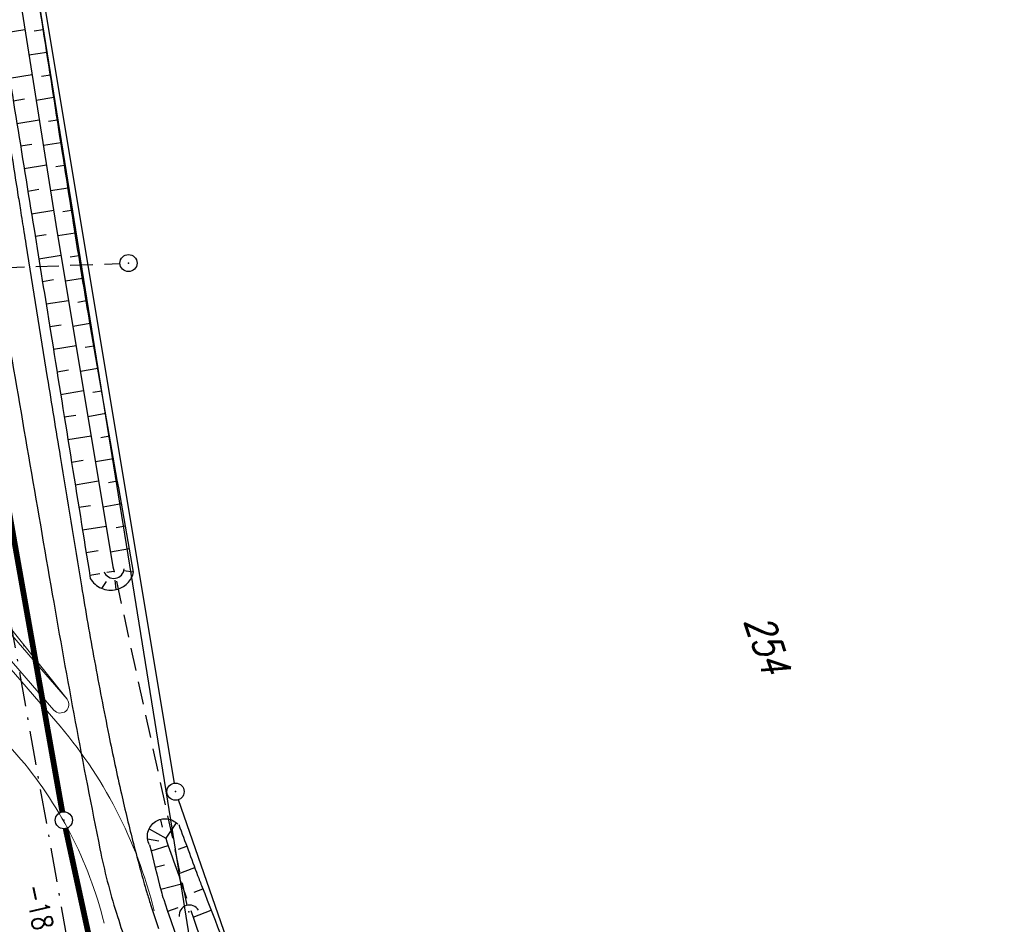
# Model space of a CAD drawing. Extents: x 446740 to 447511, y 442825 to 444215.
# Tile 91 of 94: x 447076 to 447162, y 443842 to 443921. Entities that reach past the tile are written whole.
import ezdxf

# ---------------------------------------------------------------- set-up
doc = ezdxf.new("R2010")
doc.units = 0
doc.header["$LTSCALE"] = 2
doc.header["$MEASUREMENT"] = 0
for name, pattern in [('AUSGEZOGEN', [0]), ('BAB-FM2', [2.6, 1.5, -0.5, 0.1, -0.5]), ('GESTRICH-X2', [1.5, 1, -0.5])]:
    doc.linetypes.add(name, pattern=pattern)
doc.layers.get('0').update_dxf_attribs({"linetype": 'AUSGEZOGEN'})
for name, color, linetype in [('204-GRENZL', 8, 'AUSGEZOGEN'), ('205-ABSTAND', 8, 'AUSGEZOGEN'), ('205-FLSTNR', 8, 'AUSGEZOGEN'), ('205-GRENZL', 8, 'AUSGEZOGEN'), ('205-GRENZL-BAB', 7, 'AUSGEZOGEN'), ('205-GRENZP', 8, 'AUSGEZOGEN'), ('205-GRENZP-BAB', 7, 'AUSGEZOGEN'), ('BAB_FM', 5, 'BAB-FM2'), ('BOESCHG', 250, 'AUSGEZOGEN'), ('DURCHL', 200, 'GESTRICH-X2'), ('FBRTOP', 250, 'AUSGEZOGEN'), ('GRABEN', 250, 'AUSGEZOGEN'), ('Hintergrund', 7, 'CONTINUOUS'), ('Hintergrundplan', 7, 'CONTINUOUS'), ('KANAL', 7, 'GESTRICH-X2'), ('SCHSYMBOL', 200, 'AUSGEZOGEN'), ('STRASSE', 250, 'AUSGEZOGEN'), ('STROMLTG', 4, 'AUSGEZOGEN')]:
    doc.layers.add(name, color=color, linetype=linetype)
doc.styles.add('ROMANS', font='romans.shx', dxfattribs={"width": 0.8})

# ---------------------------------------------------------------- blocks, each defined once
blk = doc.blocks.new('GST')
at = {"color": 0}
blk.add_circle((0, 0), 0.75, dxfattribs=at)
blk.add_point((0, 0), dxfattribs=at)
blk = doc.blocks.new('10')
blk.add_blockref('GST', (0, 0))
blk = doc.blocks.new('40')
at = {"color": 0}
blk.add_arc((0.025, 0.311), 0.91, 192.5363, 347.4637, dxfattribs=at)
blk.add_point((0, 0), dxfattribs=at)

msp = doc.modelspace()

# ---------------------------------------------------------------- linework, layer by layer
at = {"layer": '204-GRENZL'}
msp.add_line((447066.433, 443989.73), (447082.203, 443894.991), dxfattribs=at)
at = {"layer": '205-GRENZL'}
for p, q in [((447067.333, 443984.326), (447089.017, 443854.06)), ((447094.533, 443837.868), (447089.387, 443852.612))]:
    msp.add_line(p, q, dxfattribs=at)
at = {"layer": '205-GRENZL-BAB', "const_width": 0.5, "flags": 128}
for points in [[(447056.378, 443980.492), (447079.239, 443851.558)], [(447079.529, 443850.087), (447083.142, 443833.423)]]:
    msp.add_lwpolyline(points, dxfattribs=at)
at = {"layer": 'BAB_FM', "flags": 128}
msp.add_lwpolyline([(447068.363, 443904.719), (447072.235, 443881.978), (447080.486, 443835.731), (447091.899, 443799.743), (447102.4, 443769.403), (447103.766, 443741.276), (447096.969, 443730.422), (447073.729, 443711.697), (447072.383, 443704.87), (447075.273, 443696.844), (447077.284, 443691.093), (447081.863, 443681.701), (447088.041, 443663.733), (447113.34, 443592.99), (447114.702, 443588.905)], dxfattribs=at)
at = {"layer": 'BOESCHG'}
for p, q in [((447073.991, 443919.648), (447075.963, 443919.967)), ((447077.579, 443919.929), (447076.793, 443919.807)), ((447077.887, 443917.953), (447076.323, 443917.709)), ((447074.63, 443915.699), (447076.593, 443916.017)), ((447078.196, 443915.977), (447077.417, 443915.856)), ((447074.949, 443913.725), (447075.929, 443913.883)), ((447078.505, 443914.001), (447076.954, 443913.759)), ((447075.268, 443911.751), (447077.223, 443912.067)), ((447078.814, 443912.025), (447078.041, 443911.904)), ((447075.587, 443909.776), (447076.563, 443909.934)), ((447079.123, 443910.049), (447077.584, 443909.808)), ((447075.907, 443907.802), (447077.854, 443908.117)), ((447079.432, 443908.073), (447078.666, 443907.953)), ((447076.226, 443905.828), (447077.197, 443905.985)), ((447079.742, 443906.097), (447078.214, 443905.858)), ((447076.545, 443903.853), (447078.484, 443904.167)), ((447080.051, 443904.122), (447079.29, 443904.002)), ((447076.865, 443901.879), (447077.834, 443902.036)), ((447080.362, 443902.146), (447078.851, 443901.907)), ((447077.184, 443899.904), (447079.132, 443900.219)), ((447080.678, 443900.171), (447079.929, 443900.05)), ((447077.503, 443897.93), (447078.482, 443898.088)), ((447081, 443898.197), (447079.51, 443897.951)), ((447077.821, 443895.956), (447079.789, 443896.273)), ((447081.329, 443896.224), (447080.584, 443896.099)), ((447081.665, 443894.253), (447080.169, 443893.996)), ((447078.139, 443893.981), (447079.129, 443894.14)), ((447078.457, 443892.007), (447080.447, 443892.327)), ((447082.004, 443892.282), (447081.251, 443892.152)), ((447078.776, 443890.032), (447079.775, 443890.193)), ((447082.345, 443890.311), (447080.826, 443890.048)), ((447079.094, 443888.057), (447081.104, 443888.381)), ((447082.687, 443888.341), (447081.921, 443888.207)), ((447079.412, 443886.083), (447080.422, 443886.246)), ((447083.031, 443886.37), (447081.483, 443886.1)), ((447079.729, 443884.108), (447081.761, 443884.435)), ((447083.375, 443884.4), (447082.594, 443884.263)), ((447080.047, 443882.134), (447081.068, 443882.298)), ((447083.721, 443882.43), (447082.141, 443882.153)), ((447080.365, 443880.159), (447082.418, 443880.489)), ((447084.067, 443880.46), (447083.268, 443880.32)), ((447080.683, 443878.185), (447081.715, 443878.351)), ((447084.415, 443878.491), (447082.798, 443878.205)), ((447081.001, 443876.21), (447083.075, 443876.544)), ((447084.764, 443876.522), (447083.946, 443876.376)), ((447085.114, 443874.553), (447083.456, 443874.257)), ((447081.318, 443874.235), (447082.361, 443874.403)), ((447081.636, 443872.261), (447082.527, 443872.404)), ((447083.127, 443872.501), (447083.758, 443872.602)), ((447085.476, 443872.521), (447084.63, 443872.62)), ((447085.466, 443872.584), (447085.465, 443872.583)), ((447082.696, 443871.082), (447083.1, 443871.68)), ((447083.954, 443870.987), (447083.857, 443871.807)), ((447087.825, 443850.843), (447087.959, 443850.211)), ((447089.202, 443850.6), (447088.279, 443849.246)), ((447086.83, 443850.078), (447088.279, 443849.246)), ((447086.696, 443849.189), (447087.682, 443849.013)), ((447086.998, 443848.155), (447088.502, 443848.604)), ((447089.408, 443848.299), (447090.118, 443848.563)), ((447087.351, 443846.72), (447088.181, 443846.927)), ((447089.356, 443846.144), (447090.817, 443846.689)), ((447087.841, 443844.782), (447089.666, 443845.25)), ((447090.773, 443844.527), (447091.526, 443844.819)), ((447088.451, 443842.877), (447089.362, 443843.191)), ((447090.679, 443842.344), (447092.251, 443842.955))]:
    msp.add_line(p, q, dxfattribs=at)
at = {"layer": 'BOESCHG', "flags": 128}
for points in [[(447062.656, 443990.75, 0.00045), (447067.321, 443961.064, 0.000887), (447069.727, 443946.02, 0.000001), (447073.577, 443922.212, -0.000001), (447076.766, 443902.495, -0.000149), (447078.209, 443893.553, -0.000062), (447081.684, 443871.969)], [(447085.476, 443872.521, -0.001589), (447081.716, 443893.946, -0.003741), (447080.216, 443903.065, -0.000237), (447077.077, 443923.141, 0.000199), (447073.348, 443947.002, 0.005898), (447070.846, 443961.825, 0.002999), (447065.407, 443990.886)], [(447081.684, 443871.969, 0.162603), (447082.655, 443871.099, 0.162603), (447083.954, 443870.987, 0.139098), (447084.933, 443871.538, 0.139098), (447085.476, 443872.521)], [(447086.875, 443848.663, -0.190323), (447086.725, 443849.785, -0.190323), (447087.382, 443850.706, -0.175354), (447088.403, 443850.943, -0.175354), (447089.339, 443850.472)], [(447089.421, 443850.438, 0.00074), (447091.073, 443846.001, 0.003212), (447091.462, 443844.981, 0.000764), (447098.704, 443826.434, 0.002744), (447100.756, 443821.287, 0.010868), (447104.845, 443811.789, 0.006132), (447112.66, 443795.211, 0.007852), (447115.814, 443788.979, 0.01571), (447117.535, 443785.942, 0.032276), (447119.494, 443783.148, 0.018946), (447123.298, 443778.758, 0.013724), (447124.247, 443777.797, 0.003156), (447128.512, 443773.762, 0.041169), (447132.389, 443770.695, 0.027862), (447138.682, 443766.999)], [(447086.875, 443848.663, 0.003689), (447087.88, 443844.637, 0.019678), (447088.103, 443843.892, 0.002832), (447093.258, 443829.145, 0.004663), (447096.523, 443820.236, 0.002406), (447103.39, 443802.289, 0.004424), (447107.257, 443792.58, 0.005396), (447108.207, 443790.324, 0.001319), (447112.219, 443781.148, 0.019228), (447117.057, 443771.214, 0.045657), (447119.623, 443767.323, 0.072434), (447120.41, 443766.586, 0.014118), (447125.017, 443763.574, 0.064236), (447130.576, 443761.074, 0.052695), (447137.863, 443759.68)]]:
    msp.add_lwpolyline(points, format="xyb", dxfattribs=at)
at = {"layer": 'DURCHL'}
for p, q in [((447055.938, 443898.469), (447084.281, 443899.5)), ((447090.167, 443843.385), (447083.939, 443871.988))]:
    msp.add_line(p, q, dxfattribs=at)
at = {"layer": 'FBRTOP', "color": 0, "const_width": 0.5}
msp.add_lwpolyline([(447118.971, 443523.408, 0), (447120.057, 443520.305, 0.000001), (447128.316, 443496.708, -0.000001), (447136.574, 443473.112)], format="xyb", dxfattribs=at)
at = {"layer": 'GRABEN', "flags": 128}
msp.add_lwpolyline([(447064.231, 443991.411), (447071.702, 443946.673), (447078.687, 443902.894), (447083.669, 443872.975), (447083.767, 443872.566)], dxfattribs=at)
at = {"layer": 'GRABEN'}
for points in [[(447088.279, 443849.246, 0.000424), (447090.096, 443844.017, 0.002787)], [(447090.471, 443842.939, 0.00101), (447094.844, 443830.482, 0.002787), (447098.516, 443820.27, 0.00017), (447108.025, 443794.308, 0.003476), (447108.5, 443793.04, 0.012721), (447109.344, 443790.992, 0.002822), (447113.431, 443781.885, 0.022952), (447118.401, 443772.183, 0.055502), (447121.064, 443768.532, 0.052105), (447121.758, 443767.916, 0.010019), (447125.725, 443765.194, 0.055651), (447131.05, 443762.488, 0.045794), (447138.043, 443760.571)]]:
    msp.add_lwpolyline(points, format="xyb", dxfattribs=at)
at = {"layer": 'Hintergrund', "color": 254, "lineweight": 18, "true_color": 0xcccccc}
for p, q in [((447075.901, 443866.096), (447075.842, 443866.048)), ((447077.152, 443864.535), (447077.034, 443864.441)), ((447078.403, 443862.975), (447078.383, 443862.959)), ((447079.654, 443861.414), (447079.654, 443861.414))]:
    msp.add_line(p, q, dxfattribs=at)
for points in [[(447087.266, 443842.904, 0.118379), (447078.675, 443859.49), (447060.086, 443880.961, -0.24167), (447055.756, 443898.707)], [(447082.897, 443841.825, 0.118379), (447075.273, 443856.545), (447056.684, 443878.016, -0.082189), (447052.505, 443884.838)], [(447078.503, 443860.452, 0.983029), (447079.654, 443861.414)]]:
    msp.add_lwpolyline(points, format="xyb", dxfattribs=at)
for points in [[(447079.654, 443861.414), (447073.187, 443869.482), (447067.301, 443877.614), (447062.648, 443883.178), (447062.551, 443883.295), (447062.455, 443883.414), (447062.361, 443883.533), (447062.267, 443883.653), (447062.175, 443883.774), (447062.084, 443883.896), (447061.994, 443884.018), (447061.905, 443884.142), (447061.818, 443884.266), (447061.731, 443884.391), (447061.689, 443884.452), (447061.646, 443884.516), (447061.561, 443884.643), (447061.478, 443884.77), (447061.397, 443884.898), (447061.316, 443885.026)], [(447079.654, 443861.414), (447061.598, 443882.27), (447061.491, 443882.395), (447061.385, 443882.521), (447061.28, 443882.648), (447061.176, 443882.776), (447061.073, 443882.905), (447060.972, 443883.035), (447060.871, 443883.166), (447060.772, 443883.298), (447060.674, 443883.43), (447060.578, 443883.564), (447060.531, 443883.629), (447060.482, 443883.698), (447060.388, 443883.834), (447060.295, 443883.97), (447060.203, 443884.107), (447060.113, 443884.244)], [(447078.503, 443860.452), (447060.464, 443881.288), (447060.348, 443881.423), (447060.233, 443881.56), (447060.119, 443881.698), (447060.007, 443881.836), (447059.895, 443881.976), (447059.786, 443882.117), (447059.677, 443882.259), (447059.569, 443882.401), (447059.463, 443882.545), (447059.359, 443882.69), (447059.308, 443882.761), (447059.255, 443882.836), (447059.153, 443882.982), (447059.052, 443883.13), (447058.953, 443883.278), (447058.855, 443883.427)]]:
    msp.add_lwpolyline(points, dxfattribs=at)
at = {"layer": 'Hintergrundplan', "color": 254, "lineweight": 18, "true_color": 0xcccccc}
for p, q in [((447075.901, 443866.096), (447075.842, 443866.048)), ((447077.152, 443864.535), (447077.034, 443864.441)), ((447078.403, 443862.975), (447078.383, 443862.959)), ((447079.654, 443861.414), (447079.654, 443861.414))]:
    msp.add_line(p, q, dxfattribs=at)
for points in [[(447087.266, 443842.904, 0.118379), (447078.675, 443859.49), (447060.086, 443880.961, -0.24167), (447055.756, 443898.707)], [(447082.897, 443841.825, 0.118379), (447075.273, 443856.545), (447056.684, 443878.016, -0.082189), (447052.505, 443884.838)], [(447078.503, 443860.452, 0.983029), (447079.654, 443861.414)]]:
    msp.add_lwpolyline(points, format="xyb", dxfattribs=at)
for points in [[(447079.654, 443861.414), (447073.187, 443869.482), (447067.301, 443877.614), (447062.648, 443883.178), (447062.551, 443883.295), (447062.455, 443883.414), (447062.361, 443883.533), (447062.267, 443883.653), (447062.175, 443883.774), (447062.084, 443883.896), (447061.994, 443884.018), (447061.905, 443884.142), (447061.818, 443884.266), (447061.731, 443884.391), (447061.689, 443884.452), (447061.646, 443884.516), (447061.561, 443884.643), (447061.478, 443884.77), (447061.397, 443884.898), (447061.316, 443885.026)], [(447079.654, 443861.414), (447061.598, 443882.27), (447061.491, 443882.395), (447061.385, 443882.521), (447061.28, 443882.648), (447061.176, 443882.776), (447061.073, 443882.905), (447060.972, 443883.035), (447060.871, 443883.166), (447060.772, 443883.298), (447060.674, 443883.43), (447060.578, 443883.564), (447060.531, 443883.629), (447060.482, 443883.698), (447060.388, 443883.834), (447060.295, 443883.97), (447060.203, 443884.107), (447060.113, 443884.244)], [(447078.503, 443860.452), (447060.464, 443881.288), (447060.348, 443881.423), (447060.233, 443881.56), (447060.119, 443881.698), (447060.007, 443881.836), (447059.895, 443881.976), (447059.786, 443882.117), (447059.677, 443882.259), (447059.569, 443882.401), (447059.463, 443882.545), (447059.359, 443882.69), (447059.308, 443882.761), (447059.255, 443882.836), (447059.153, 443882.982), (447059.052, 443883.13), (447058.953, 443883.278), (447058.855, 443883.427)]]:
    msp.add_lwpolyline(points, dxfattribs=at)
at = {"layer": 'KANAL'}
msp.add_line((447055.938, 443898.469), (447084.281, 443899.5), dxfattribs=at)
at = {"layer": 'STRASSE'}
for points in [[(447068.931, 443945.908, 0.000002), (447074.525, 443910.767, 0.000014), (447075.333, 443905.695, 0.000003), (447075.577, 443904.158, 0.000002), (447075.88, 443902.258, 0.000405), (447076.053, 443901.179, 0.000038), (447077.929, 443889.524, 0.000629), (447079.05, 443882.623, 0.000383), (447080.912, 443871.301, 0.004397), (447082.054, 443864.749, 0.004428), (447083.303, 443858.264, 0.006227), (447084.403, 443853.138, 0.0073), (447085.46, 443848.793, 0.001873), (447086.077, 443846.445, 0.00467), (447086.337, 443845.506, 0.003135), (447086.628, 443844.515, 0.002895), (447086.956, 443843.445, 0.006837), (447087.643, 443841.352, 0.003903)], [(447056.172, 444006.907, 0.000256), (447057.959, 443995.782, 0.000007), (447066.417, 443943.312, -0.000072), (447067.235, 443938.233, -0.000506), (447069.899, 443921.568, 0.000383), (447073.414, 443899.55, 0.002551), (447074.205, 443894.777, 0.000503), (447078.363, 443870.591, 0.006787), (447082.529, 443848.311, 0.026597), (447083.97, 443842.705, 0.011408), (447085.657, 443837.742, 0.003012), (447092.583, 443819.14, 0.000539), (447102.034, 443794.298, 0.00389), (447103.374, 443790.868, 0.002567), (447104.913, 443787.074, -0.001252), (447108.088, 443779.304, -0.003407), (447110.594, 443773.006, -0.003634)], [(447062.812, 443984.485, 0.000031), (447067.774, 443953.189, 0.000135)]]:
    msp.add_lwpolyline(points, format="xyb", dxfattribs=at)
at = {"layer": 'STROMLTG', "flags": 128}
msp.add_lwpolyline([(447063.135, 444009.459), (447076.104, 443929.08), (447088.686, 443850.851), (447098.591, 443788.777), (447119.945, 443713.693), (447137.296, 443652.546), (447149.05, 443610.868), (447165.811, 443551.77), (447182.94, 443491.245), (447201.137, 443426.258), (447217.472, 443369.186), (447234.498, 443310.938)], dxfattribs=at)

# ---------------------------------------------------------------- block references
at = {"layer": '205-GRENZP', "rotation": 289.2892292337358}
msp.add_blockref('GST', (447089.141, 443853.321), dxfattribs=at)
at = {"layer": '205-GRENZP-BAB', "rotation": 289.2892292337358}
msp.add_blockref('GST', (447079.37, 443850.82), dxfattribs=at)
at = {"layer": 'SCHSYMBOL'}
for name, p, rotation in [('10', (447085.027, 443899.533), 289.2892), ('40', (447083.767, 443872.566), 8.59795790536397), ('40', (447090.287, 443842.799), 198.1788125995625)]:
    msp.add_blockref(name, p, dxfattribs=dict(at, rotation=rotation))

# ---------------------------------------------------------------- texts
at = {"layer": '205-ABSTAND', "insert": (447077.697, 443840.966), "char_height": 1.8, "attachment_point": 5, "rotation": 282.2324, "style": 'ROMANS'}
msp.add_mtext('\\A1;-18.55-', dxfattribs=at)
at = {"layer": '205-FLSTNR', "style": 'ROMANS', "oblique": 15, "width": 0.8}
msp.add_text('254', height=2.5, rotation=289.28923, dxfattribs=at).set_placement((447138.85, 443868.239))

doc.saveas('drawing.dxf')
